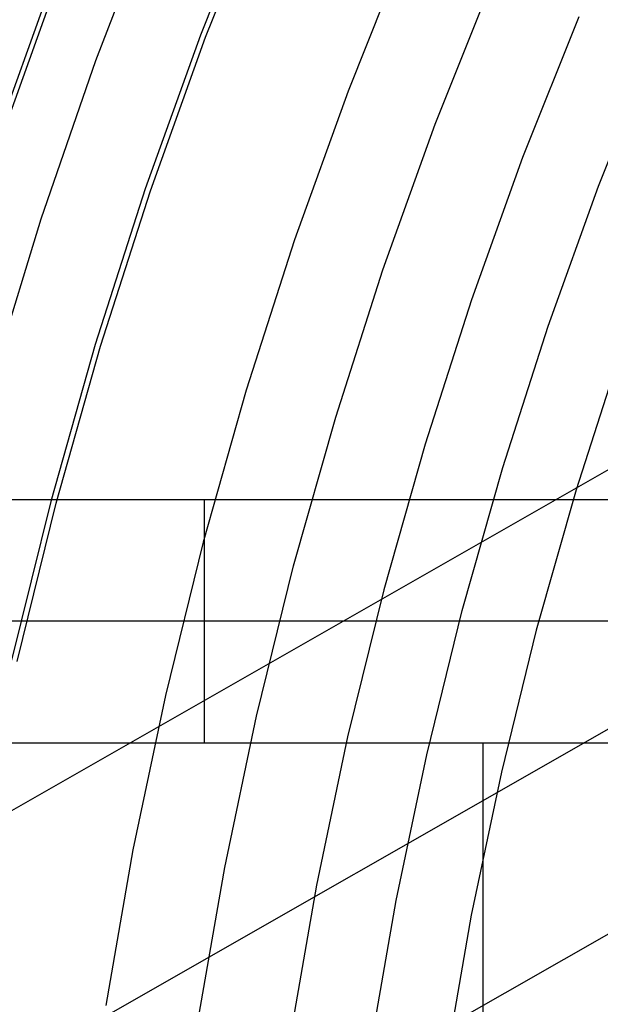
# Model space of a CAD drawing. Header units: millimetres. Extents: x 9001 to 10165, y -167 to 850.
# Tile 51 of 216: x 9525 to 9532, y 492 to 504. Entities that reach past the tile are written whole.
import ezdxf

# ---------------------------------------------------------------- set-up
doc = ezdxf.new("R2010")
doc.units = ezdxf.units.MM
doc.layers.add('1', color=7, linetype='Continuous')
doc.layers.add('luz', color=7, linetype='Continuous')

msp = doc.modelspace()

# ---------------------------------------------------------------- linework, layer by layer
at = {"layer": '1', "color": 250, "true_color": 0x111111}
for p, q in [((9527.229, 503.531, 236.621), (9527.976, 505.401, 236.621)), ((9524.7, 502.265, 241.281), (9525.404, 504.223, 241.281)), ((9526.548, 501.636, 236.621), (9527.229, 503.531, 236.621)), ((9532.079, 501.693, 61.1), (9532.759, 503.397, 61.1)), ((9531.458, 499.966, 61.1), (9532.079, 501.693, 61.1)), ((9525.932, 499.719, 236.621), (9526.548, 501.636, 236.621)), ((9530.897, 498.219, 61.1), (9531.458, 499.966, 61.1)), ((9525.383, 497.781, 236.621), (9525.932, 499.719, 236.621)), ((9530.397, 496.454, 61.1), (9530.897, 498.219, 61.1)), ((9524.901, 495.826, 236.621), (9525.383, 497.781, 236.621)), ((9529.958, 494.673, 61.1), (9530.397, 496.454, 61.1)), ((9529.581, 492.877, 61.1), (9529.958, 494.673, 61.1)), ((9529.266, 491.07, 61.1), (9529.581, 492.877, 61.1))]:
    msp.add_line(p, q, dxfattribs=at)
at = {"layer": '1', "color": 29, "true_color": 0x4d342b}
for p, q in [((9525.875, 503.242, 70.562), (9526.618, 505.172, 70.562)), ((9525.2, 501.287, 70.562), (9525.875, 503.242, 70.562)), ((9524.593, 499.31, 70.562), (9525.2, 501.287, 70.562)), ((9534.667, 499.602, 34.462), (9506.775, 483.667, 34.462)), ((9533.46, 495.715, 42.462), (9512.274, 483.611, 42.462)), ((9532.775, 492.794, 76.062), (9516.624, 483.567, 76.062))]:
    msp.add_line(p, q, dxfattribs=at)
at = {"layer": '1', "color": 7, "true_color": 0xf4f4f4}
for p, q in [((9550.598, 497.823, 282.75), (9521.004, 497.823, 282.75)), ((9532.308, 497.823, 272.75), (9522.113, 497.823, 272.75)), ((9527.21, 497.823, 272.75), (9527.21, 494.823, 272.75)), ((9532.308, 496.323, 272.75), (9522.113, 496.323, 272.75)), ((9521.004, 494.823, 279.75), (9546.846, 494.823, 279.75)), ((9522.113, 494.823, 272.75), (9532.308, 494.823, 272.75)), ((9530.652, 494.823, 279.75), (9530.652, 485.846, 279.75))]:
    msp.add_line(p, q, dxfattribs=at)
at = {"layer": 'luz', "color": 7, "true_color": 0xffffff}
for p, q in [((9527.913, 505.428, -27.65), (9527.165, 503.555, -27.65)), ((9529.708, 504.675, -26.587), (9528.986, 502.865, -26.587)), ((9525.345, 504.246, -28.713), (9524.64, 502.285, -28.713)), ((9530.064, 502.456, -26.895), (9530.772, 504.229, -26.895)), ((9531.835, 503.783, -27.202), (9531.142, 502.047, -27.202)), ((9527.165, 503.555, -27.65), (9526.483, 501.658, -27.65)), ((9528.986, 502.865, -26.587), (9528.326, 501.031, -26.587)), ((9529.418, 500.659, -26.895), (9530.064, 502.456, -26.895)), ((9531.142, 502.047, -27.202), (9530.509, 500.288, -27.202)), ((9526.483, 501.658, -27.65), (9525.867, 499.738, -27.65)), ((9528.326, 501.031, -26.587), (9527.731, 499.175, -26.587)), ((9528.834, 498.842, -26.895), (9529.418, 500.659, -26.895)), ((9530.509, 500.288, -27.202), (9529.938, 498.508, -27.202)), ((9525.867, 499.738, -27.65), (9525.317, 497.799, -27.65)), ((9532.353, 499.661, -26.139), (9531.802, 497.945, -26.139)), ((9527.731, 499.175, -26.587), (9527.199, 497.3, -26.587)), ((9528.314, 497.005, -26.895), (9528.834, 498.842, -26.895)), ((9529.938, 498.508, -27.202), (9529.428, 496.71, -27.202)), ((9531.802, 497.945, -26.139), (9531.31, 496.211, -26.139)), ((9525.317, 497.799, -27.65), (9524.834, 495.841, -27.65)), ((9527.199, 497.3, -26.587), (9526.733, 495.408, -26.587)), ((9527.857, 495.152, -26.895), (9528.314, 497.005, -26.895)), ((9529.428, 496.71, -27.202), (9528.981, 494.895, -27.202)), ((9531.31, 496.211, -26.139), (9530.879, 494.462, -26.139)), ((9526.733, 495.408, -26.587), (9526.332, 493.501, -26.587)), ((9527.464, 493.283, -26.895), (9527.857, 495.152, -26.895)), ((9528.981, 494.895, -27.202), (9528.596, 493.066, -27.202)), ((9530.879, 494.462, -26.139), (9530.508, 492.698, -26.139)), ((9526.332, 493.501, -26.587), (9525.997, 491.581, -26.587)), ((9527.136, 491.403, -26.895), (9527.464, 493.283, -26.895)), ((9528.596, 493.066, -27.202), (9528.275, 491.224, -27.202)), ((9530.508, 492.698, -26.139), (9530.199, 490.923, -26.139))]:
    msp.add_line(p, q, dxfattribs=at)

doc.saveas('drawing.dxf')
